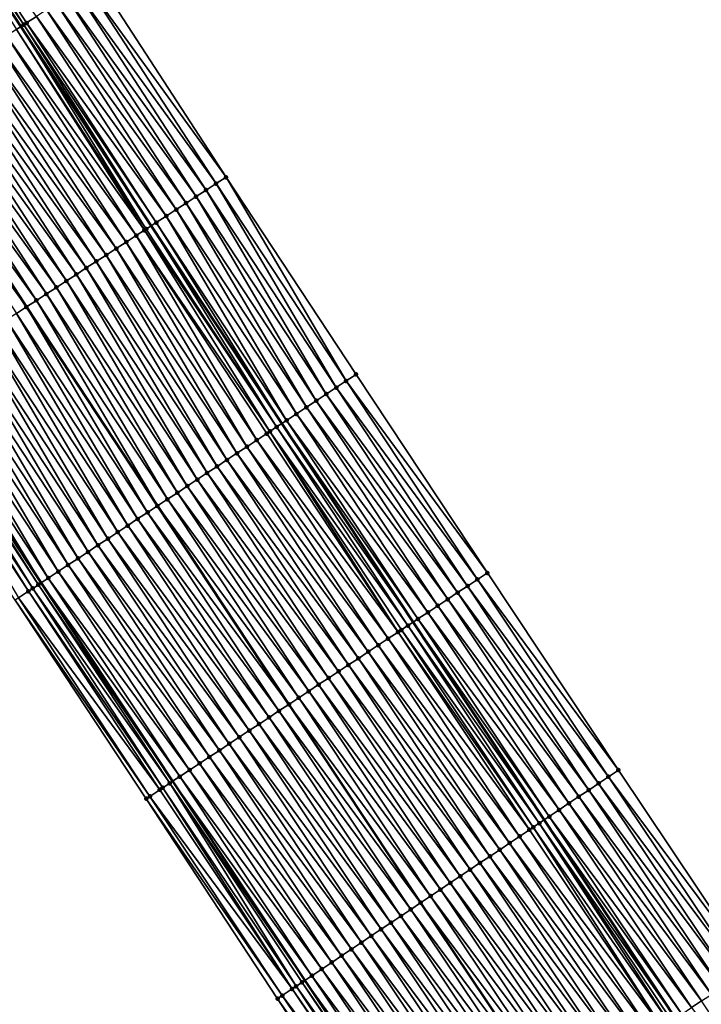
# Model space of a CAD drawing. Header units: feet. Extents: x 2010743 to 2022806, y 818705 to 837694.
# Tile 94 of 256: x 2014123 to 2014180, y 821879 to 821961. Entities that reach past the tile are written whole.
import ezdxf

# ---------------------------------------------------------------- set-up
doc = ezdxf.new("R2010")
doc.units = ezdxf.units.FT
doc.header["$MEASUREMENT"] = 0
for name, color, linetype, lineweight in [('EP_Travel Lane', 172, 'Continuous', 53), ('Road Shots', 141, 'Continuous', 100), ('STRIPING', 60, 'Continuous', 53)]:
    doc.layers.add(name, color=color, linetype=linetype, lineweight=lineweight)
doc.layers.add('I-77-MM17-21_NB-Surface-Border', color=7, linetype='Continuous')
doc.layers.add('I-77-MM17-21_NB-Surface-TIN', color=7, linetype='Continuous')

msp = doc.modelspace()

# ---------------------------------------------------------------- linework, layer by layer
at = {"layer": 'EP_Travel Lane'}
for points in [[(2014079.609, 822027.854, 273.466), (2014090.376, 822011.122, 273.259), (2014101.244, 821994.333, 273.064), (2014112.123, 821977.571, 272.86), (2014123.071, 821960.835, 272.622), (2014134.019, 821944.099, 272.382), (2014144.982, 821927.482, 272.168), (2014156.018, 821910.803, 271.979), (2014167.017, 821894.179, 271.789), (2014178.051, 821877.498, 271.577), (2014189.085, 821860.818, 271.381), (2014200.252, 821844.289, 271.176), (2014211.496, 821827.75, 270.973), (2014222.733, 821811.241, 270.786), (2014234.011, 821794.725, 270.594), (2014245.289, 821778.21, 270.372), (2014256.602, 821761.799, 270.192), (2014267.975, 821745.349, 269.984), (2014279.343, 821729.009, 269.793), (2014290.901, 821712.687, 269.598), (2014302.458, 821696.366, 269.405), (2014314.047, 821680.186, 269.213), (2014325.722, 821663.949, 269), (2014337.395, 821647.746, 268.801)], [(2014081.047, 821981.256, 273.746), (2014091.932, 821964.454, 273.537), (2014102.822, 821947.68, 273.316), (2014113.712, 821930.906, 273.106), (2014124.778, 821914.105, 272.919), (2014135.813, 821897.426, 272.742), (2014146.913, 821880.689, 272.528), (2014158.019, 821864.057, 272.32), (2014169.125, 821847.425, 272.103), (2014180.375, 821830.807, 271.899), (2014191.619, 821814.269, 271.697), (2014202.891, 821797.703, 271.493), (2014214.161, 821781.181, 271.303), (2014225.43, 821764.659, 271.116), (2014236.829, 821748.12, 270.895), (2014248.202, 821731.669, 270.691), (2014259.687, 821715.145, 270.504), (2014271.21, 821698.799, 270.312), (2014282.732, 821682.453, 270.127), (2014294.447, 821666.086, 269.929), (2014306.121, 821649.848, 269.728), (2014317.83, 821633.588, 269.507)]]:
    msp.add_polyline3d(points, dxfattribs=at)
at = {"layer": 'I-77-MM17-21_NB-Surface-Border', "color": 3, "linetype": 'Continuous', "lineweight": -3}
for points in [[(2014084.389, 822030.883, 273.306), (2014095.129, 822014.199, 273.102), (2014106.833, 821997.952, 272.854), (2014117.689, 821981.187, 272.661), (2014129.417, 821964.959, 272.283), (2014140.307, 821948.186, 271.994), (2014151.221, 821931.615, 271.78), (2014162.257, 821914.936, 271.563), (2014173.257, 821898.368, 271.366), (2014184.395, 821881.758, 271.184), (2014195.533, 821865.147, 270.973), (2014205.857, 821848.093, 270.823), (2014217.078, 821831.538, 270.666), (2014228.285, 821815.03, 270.523)], [(2014316.251, 821632.446, 269.517), (2014304.281, 821648.525, 269.742), (2014292.092, 821664.393, 269.964), (2014280.499, 821680.878, 270.176), (2014269.036, 821697.266, 270.356), (2014257.837, 821713.841, 270.517), (2014246.341, 821730.382, 270.703), (2014234.967, 821746.832, 270.915), (2014223.679, 821763.465, 271.148), (2014212.525, 821780.065, 271.329), (2014201.924, 821797.043, 271.516), (2014190.109, 821813.245, 271.727), (2014178.307, 821829.405, 271.931), (2014166.739, 821845.825, 272.13), (2014155.647, 821862.466, 272.366), (2014144.638, 821879.162, 272.581), (2014133.601, 821895.962, 272.791), (2014122.587, 821912.656, 272.951), (2014111.531, 821929.489, 273.143), (2014100.724, 821946.317, 273.36), (2014090.156, 821963.3, 273.584), (2014079.349, 821980.157, 273.795)]]:
    msp.add_polyline3d(points, dxfattribs=at)
at = {"layer": 'I-77-MM17-21_NB-Surface-TIN', "color": 128, "linetype": 'Continuous', "lineweight": -3}
for points in [[(2014123.313, 821960.992, 272.617), (2014112.658, 821977.918, 272.85), (2014112.123, 821977.571, 272.86)], [(2014123.313, 821960.992, 272.617), (2014112.123, 821977.571, 272.86), (2014123.071, 821960.835, 272.622)], [(2014122.709, 821960.6, 272.63), (2014123.071, 821960.835, 272.622), (2014112.123, 821977.571, 272.86)], [(2014123.313, 821960.992, 272.617), (2014123.548, 821961.145, 272.605), (2014112.658, 821977.918, 272.85)], [(2014123.548, 821961.145, 272.605), (2014124.386, 821961.69, 272.551), (2014112.658, 821977.918, 272.85)], [(2014140.307, 821948.186, 271.994), (2014129.417, 821964.959, 272.283), (2014128.579, 821964.414, 272.335)], [(2014139.468, 821947.641, 272.051), (2014128.579, 821964.414, 272.335), (2014127.74, 821963.87, 272.377)], [(2014139.468, 821947.641, 272.051), (2014140.307, 821948.186, 271.994), (2014128.579, 821964.414, 272.335)], [(2014137.791, 821946.551, 272.158), (2014126.902, 821963.325, 272.411), (2014126.063, 821962.78, 272.454)], [(2014138.63, 821947.096, 272.104), (2014127.74, 821963.87, 272.377), (2014126.902, 821963.325, 272.411)], [(2014137.791, 821946.551, 272.158), (2014138.63, 821947.096, 272.104), (2014126.902, 821963.325, 272.411)], [(2014138.63, 821947.096, 272.104), (2014139.468, 821947.641, 272.051), (2014127.74, 821963.87, 272.377)], [(2014136.953, 821946.006, 272.23), (2014126.063, 821962.78, 272.454), (2014125.225, 821962.235, 272.505)], [(2014136.953, 821946.006, 272.23), (2014137.791, 821946.551, 272.158), (2014126.063, 821962.78, 272.454)], [(2014135.276, 821944.916, 272.325), (2014124.386, 821961.69, 272.551), (2014123.548, 821961.145, 272.605)], [(2014136.115, 821945.461, 272.258), (2014125.225, 821962.235, 272.505), (2014124.386, 821961.69, 272.551)], [(2014135.276, 821944.916, 272.325), (2014136.115, 821945.461, 272.258), (2014124.386, 821961.69, 272.551)], [(2014136.115, 821945.461, 272.258), (2014136.953, 821946.006, 272.23), (2014125.225, 821962.235, 272.505)], [(2014133.599, 821943.826, 272.402), (2014123.071, 821960.835, 272.622), (2014122.709, 821960.6, 272.63)], [(2014123.313, 821960.992, 272.617), (2014123.071, 821960.835, 272.622), (2014134.019, 821944.099, 272.382)], [(2014133.599, 821943.826, 272.402), (2014134.019, 821944.099, 272.382), (2014123.071, 821960.835, 272.622)], [(2014134.438, 821944.371, 272.361), (2014123.548, 821961.145, 272.605), (2014123.313, 821960.992, 272.617)], [(2014134.438, 821944.371, 272.361), (2014123.313, 821960.992, 272.617), (2014134.019, 821944.099, 272.382)], [(2014134.438, 821944.371, 272.361), (2014135.276, 821944.916, 272.325), (2014123.548, 821961.145, 272.605)], [(2014132.761, 821943.282, 272.433), (2014121.871, 821960.055, 272.66), (2014121.032, 821959.511, 272.683)], [(2014133.454, 821943.732, 272.409), (2014122.709, 821960.6, 272.63), (2014121.871, 821960.055, 272.66)], [(2014132.761, 821943.282, 272.433), (2014133.454, 821943.732, 272.409), (2014121.871, 821960.055, 272.66)], [(2014133.454, 821943.732, 272.409), (2014133.599, 821943.826, 272.402), (2014122.709, 821960.6, 272.63)], [(2014131.922, 821942.737, 272.459), (2014121.032, 821959.511, 272.683), (2014120.193, 821958.966, 272.708)], [(2014131.922, 821942.737, 272.459), (2014132.761, 821943.282, 272.433), (2014121.032, 821959.511, 272.683)], [(2014130.245, 821941.647, 272.515), (2014119.355, 821958.421, 272.737), (2014118.516, 821957.876, 272.767)], [(2014131.083, 821942.192, 272.486), (2014120.193, 821958.966, 272.708), (2014119.355, 821958.421, 272.737)], [(2014130.245, 821941.647, 272.515), (2014131.083, 821942.192, 272.486), (2014119.355, 821958.421, 272.737)], [(2014131.083, 821942.192, 272.486), (2014131.922, 821942.737, 272.459), (2014120.193, 821958.966, 272.708)], [(2014129.406, 821941.102, 272.548), (2014118.516, 821957.876, 272.767), (2014117.678, 821957.331, 272.793)], [(2014129.406, 821941.102, 272.548), (2014130.245, 821941.647, 272.515), (2014118.516, 821957.876, 272.767)], [(2014127.729, 821940.013, 272.598), (2014116.839, 821956.787, 272.817), (2014116, 821956.242, 272.844)], [(2014128.568, 821940.558, 272.574), (2014117.678, 821957.331, 272.793), (2014116.839, 821956.787, 272.817)], [(2014127.729, 821940.013, 272.598), (2014128.568, 821940.558, 272.574), (2014116.839, 821956.787, 272.817)], [(2014128.568, 821940.558, 272.574), (2014129.406, 821941.102, 272.548), (2014117.678, 821957.331, 272.793)], [(2014126.891, 821939.468, 272.626), (2014116, 821956.242, 272.844), (2014115.162, 821955.697, 272.872)], [(2014126.891, 821939.468, 272.626), (2014127.729, 821940.013, 272.598), (2014116, 821956.242, 272.844)], [(2014125.213, 821938.379, 272.68), (2014114.323, 821955.152, 272.898), (2014113.485, 821954.608, 272.922)], [(2014126.052, 821938.923, 272.653), (2014115.162, 821955.697, 272.872), (2014114.323, 821955.152, 272.898)], [(2014125.213, 821938.379, 272.68), (2014126.052, 821938.923, 272.653), (2014114.323, 821955.152, 272.898)], [(2014126.052, 821938.923, 272.653), (2014126.891, 821939.468, 272.626), (2014115.162, 821955.697, 272.872)], [(2014124.375, 821937.834, 272.704), (2014113.485, 821954.608, 272.922), (2014112.646, 821954.063, 272.952)], [(2014124.375, 821937.834, 272.704), (2014125.213, 821938.379, 272.68), (2014113.485, 821954.608, 272.922)], [(2014111.808, 821953.518, 272.989), (2014123.536, 821937.289, 272.732), (2014112.646, 821954.063, 272.952)], [(2014122.698, 821936.744, 272.771), (2014123.536, 821937.289, 272.732), (2014111.808, 821953.518, 272.989)], [(2014124.375, 821937.834, 272.704), (2014112.646, 821954.063, 272.952), (2014123.536, 821937.289, 272.732)], [(2014149.554, 821930.51, 271.881), (2014139.468, 821947.641, 272.051), (2014138.63, 821947.096, 272.104)], [(2014150.388, 821931.062, 271.836), (2014140.307, 821948.186, 271.994), (2014139.468, 821947.641, 272.051)], [(2014149.554, 821930.51, 271.881), (2014150.388, 821931.062, 271.836), (2014139.468, 821947.641, 272.051)], [(2014150.388, 821931.062, 271.836), (2014151.221, 821931.615, 271.78), (2014140.307, 821948.186, 271.994)], [(2014148.72, 821929.958, 271.94), (2014138.63, 821947.096, 272.104), (2014137.791, 821946.551, 272.158)], [(2014148.72, 821929.958, 271.94), (2014149.554, 821930.51, 271.881), (2014138.63, 821947.096, 272.104)], [(2014147.053, 821928.853, 272.042), (2014136.953, 821946.006, 272.23), (2014136.115, 821945.461, 272.258)], [(2014147.886, 821929.406, 271.991), (2014137.791, 821946.551, 272.158), (2014136.953, 821946.006, 272.23)], [(2014147.053, 821928.853, 272.042), (2014147.886, 821929.406, 271.991), (2014136.953, 821946.006, 272.23)], [(2014147.886, 821929.406, 271.991), (2014148.72, 821929.958, 271.94), (2014137.791, 821946.551, 272.158)], [(2014146.219, 821928.301, 272.091), (2014136.115, 821945.461, 272.258), (2014135.276, 821944.916, 272.325)], [(2014146.219, 821928.301, 272.091), (2014147.053, 821928.853, 272.042), (2014136.115, 821945.461, 272.258)], [(2014134.438, 821944.371, 272.361), (2014134.019, 821944.099, 272.382), (2014144.982, 821927.482, 272.168)], [(2014145.385, 821927.749, 272.147), (2014135.276, 821944.916, 272.325), (2014134.438, 821944.371, 272.361)], [(2014145.385, 821927.749, 272.147), (2014134.438, 821944.371, 272.361), (2014144.982, 821927.482, 272.168)], [(2014145.385, 821927.749, 272.147), (2014146.219, 821928.301, 272.091), (2014135.276, 821944.916, 272.325)], [(2014143.99, 821926.825, 272.22), (2014133.454, 821943.732, 272.409), (2014132.761, 821943.282, 272.433)], [(2014144.552, 821927.197, 272.19), (2014133.599, 821943.826, 272.402), (2014133.454, 821943.732, 272.409)], [(2014143.99, 821926.825, 272.22), (2014144.552, 821927.197, 272.19), (2014133.454, 821943.732, 272.409)], [(2014144.552, 821927.197, 272.19), (2014134.019, 821944.099, 272.382), (2014133.599, 821943.826, 272.402)], [(2014144.552, 821927.197, 272.19), (2014144.982, 821927.482, 272.168), (2014134.019, 821944.099, 272.382)], [(2014142.05, 821925.541, 272.286), (2014131.922, 821942.737, 272.459), (2014131.083, 821942.192, 272.486)], [(2014142.884, 821926.093, 272.257), (2014132.761, 821943.282, 272.433), (2014131.922, 821942.737, 272.459)], [(2014142.05, 821925.541, 272.286), (2014142.884, 821926.093, 272.257), (2014131.922, 821942.737, 272.459)], [(2014142.884, 821926.093, 272.257), (2014143.718, 821926.645, 272.23), (2014132.761, 821943.282, 272.433)], [(2014143.718, 821926.645, 272.23), (2014143.99, 821926.825, 272.22), (2014132.761, 821943.282, 272.433)], [(2014141.216, 821924.989, 272.316), (2014131.083, 821942.192, 272.486), (2014130.245, 821941.647, 272.515)], [(2014141.216, 821924.989, 272.316), (2014142.05, 821925.541, 272.286), (2014131.083, 821942.192, 272.486)], [(2014139.549, 821923.885, 272.376), (2014129.406, 821941.102, 272.548), (2014128.568, 821940.558, 272.574)], [(2014140.383, 821924.437, 272.347), (2014130.245, 821941.647, 272.515), (2014129.406, 821941.102, 272.548)], [(2014139.549, 821923.885, 272.376), (2014140.383, 821924.437, 272.347), (2014129.406, 821941.102, 272.548)], [(2014140.383, 821924.437, 272.347), (2014141.216, 821924.989, 272.316), (2014130.245, 821941.647, 272.515)], [(2014138.715, 821923.333, 272.402), (2014128.568, 821940.558, 272.574), (2014127.729, 821940.013, 272.598)], [(2014138.715, 821923.333, 272.402), (2014139.549, 821923.885, 272.376), (2014128.568, 821940.558, 272.574)], [(2014137.047, 821922.229, 272.458), (2014126.891, 821939.468, 272.626), (2014126.052, 821938.923, 272.653)], [(2014137.881, 821922.781, 272.431), (2014127.729, 821940.013, 272.598), (2014126.891, 821939.468, 272.626)], [(2014137.047, 821922.229, 272.458), (2014137.881, 821922.781, 272.431), (2014126.891, 821939.468, 272.626)], [(2014137.881, 821922.781, 272.431), (2014138.715, 821923.333, 272.402), (2014127.729, 821940.013, 272.598)], [(2014136.213, 821921.677, 272.486), (2014126.052, 821938.923, 272.653), (2014125.213, 821938.379, 272.68)], [(2014136.213, 821921.677, 272.486), (2014137.047, 821922.229, 272.458), (2014126.052, 821938.923, 272.653)], [(2014124.375, 821937.834, 272.704), (2014123.536, 821937.289, 272.732), (2014134.546, 821920.573, 272.541)], [(2014135.38, 821921.125, 272.51), (2014125.213, 821938.379, 272.68), (2014124.375, 821937.834, 272.704)], [(2014135.38, 821921.125, 272.51), (2014124.375, 821937.834, 272.704), (2014134.546, 821920.573, 272.541)], [(2014135.38, 821921.125, 272.51), (2014136.213, 821921.677, 272.486), (2014125.213, 821938.379, 272.68)], [(2014133.712, 821920.02, 272.576), (2014123.536, 821937.289, 272.732), (2014122.698, 821936.744, 272.771)], [(2014133.712, 821920.02, 272.576), (2014134.546, 821920.573, 272.541), (2014123.536, 821937.289, 272.732)], [(2014132.044, 821918.916, 272.636), (2014121.859, 821936.199, 272.802), (2014121.021, 821935.655, 272.831)], [(2014132.878, 821919.468, 272.607), (2014122.698, 821936.744, 272.771), (2014121.859, 821936.199, 272.802)], [(2014132.044, 821918.916, 272.636), (2014132.878, 821919.468, 272.607), (2014121.859, 821936.199, 272.802)], [(2014132.878, 821919.468, 272.607), (2014133.712, 821920.02, 272.576), (2014122.698, 821936.744, 272.771)], [(2014130.377, 821917.812, 272.699), (2014120.182, 821935.11, 272.864), (2014119.343, 821934.565, 272.893)], [(2014131.21, 821918.364, 272.668), (2014121.021, 821935.655, 272.831), (2014120.182, 821935.11, 272.864)], [(2014130.377, 821917.812, 272.699), (2014131.21, 821918.364, 272.668), (2014120.182, 821935.11, 272.864)], [(2014131.21, 821918.364, 272.668), (2014132.044, 821918.916, 272.636), (2014121.021, 821935.655, 272.831)], [(2014129.543, 821917.26, 272.729), (2014119.343, 821934.565, 272.893), (2014118.505, 821934.02, 272.921)], [(2014129.543, 821917.26, 272.729), (2014130.377, 821917.812, 272.699), (2014119.343, 821934.565, 272.893)], [(2014127.875, 821916.156, 272.788), (2014117.666, 821933.475, 272.95), (2014116.828, 821932.931, 272.979)], [(2014128.709, 821916.708, 272.759), (2014118.505, 821934.02, 272.921), (2014117.666, 821933.475, 272.95)], [(2014127.875, 821916.156, 272.788), (2014128.709, 821916.708, 272.759), (2014117.666, 821933.475, 272.95)], [(2014128.709, 821916.708, 272.759), (2014129.543, 821917.26, 272.729), (2014118.505, 821934.02, 272.921)], [(2014127.041, 821915.604, 272.82), (2014116.828, 821932.931, 272.979), (2014115.989, 821932.386, 273.007)], [(2014127.041, 821915.604, 272.82), (2014127.875, 821916.156, 272.788), (2014116.828, 821932.931, 272.979)], [(2014125.374, 821914.5, 272.896), (2014115.151, 821931.841, 273.048), (2014114.312, 821931.296, 273.088)], [(2014126.208, 821915.052, 272.857), (2014115.989, 821932.386, 273.007), (2014115.151, 821931.841, 273.048)], [(2014125.374, 821914.5, 272.896), (2014126.208, 821915.052, 272.857), (2014115.151, 821931.841, 273.048)], [(2014126.208, 821915.052, 272.857), (2014127.041, 821915.604, 272.82), (2014115.989, 821932.386, 273.007)], [(2014114.312, 821931.296, 273.088), (2014113.712, 821930.906, 273.106), (2014124.778, 821914.105, 272.919)], [(2014125.374, 821914.5, 272.896), (2014114.312, 821931.296, 273.088), (2014124.778, 821914.105, 272.919)], [(2014161.423, 821914.384, 271.613), (2014150.388, 821931.062, 271.836), (2014149.554, 821930.51, 271.881)], [(2014162.257, 821914.936, 271.563), (2014151.221, 821931.615, 271.78), (2014150.388, 821931.062, 271.836)], [(2014161.423, 821914.384, 271.613), (2014162.257, 821914.936, 271.563), (2014150.388, 821931.062, 271.836)], [(2014123.706, 821913.396, 272.926), (2014112.974, 821930.427, 273.132), (2014112.635, 821930.207, 273.122)], [(2014122.872, 821912.844, 272.933), (2014123.706, 821913.396, 272.926), (2014112.635, 821930.207, 273.122)], [(2014124.074, 821913.639, 272.937), (2014113.474, 821930.751, 273.114), (2014112.974, 821930.427, 273.132)], [(2014123.706, 821913.396, 272.926), (2014124.074, 821913.639, 272.937), (2014112.974, 821930.427, 273.132)], [(2014124.54, 821913.948, 272.928), (2014113.712, 821930.906, 273.106), (2014113.474, 821930.751, 273.114)], [(2014124.074, 821913.639, 272.937), (2014124.54, 821913.948, 272.928), (2014113.474, 821930.751, 273.114)], [(2014124.54, 821913.948, 272.928), (2014124.778, 821914.105, 272.919), (2014113.712, 821930.906, 273.106)], [(2014160.589, 821913.832, 271.665), (2014149.554, 821930.51, 271.881), (2014148.72, 821929.958, 271.94)], [(2014160.589, 821913.832, 271.665), (2014161.423, 821914.384, 271.613), (2014149.554, 821930.51, 271.881)], [(2014158.922, 821912.727, 271.792), (2014147.886, 821929.406, 271.991), (2014147.053, 821928.853, 272.042)], [(2014159.756, 821913.279, 271.731), (2014148.72, 821929.958, 271.94), (2014147.886, 821929.406, 271.991)], [(2014158.922, 821912.727, 271.792), (2014159.756, 821913.279, 271.731), (2014147.886, 821929.406, 271.991)], [(2014159.756, 821913.279, 271.731), (2014160.589, 821913.832, 271.665), (2014148.72, 821929.958, 271.94)], [(2014158.088, 821912.175, 271.853), (2014147.053, 821928.853, 272.042), (2014146.219, 821928.301, 272.091)], [(2014158.088, 821912.175, 271.853), (2014158.922, 821912.727, 271.792), (2014147.053, 821928.853, 272.042)], [(2014156.421, 821911.07, 271.957), (2014145.385, 821927.749, 272.147), (2014144.982, 821927.482, 272.168)], [(2014157.254, 821911.622, 271.898), (2014146.219, 821928.301, 272.091), (2014145.385, 821927.749, 272.147)], [(2014156.421, 821911.07, 271.957), (2014157.254, 821911.622, 271.898), (2014145.385, 821927.749, 272.147)], [(2014157.254, 821911.622, 271.898), (2014158.088, 821912.175, 271.853), (2014146.219, 821928.301, 272.091)], [(2014155.587, 821910.518, 272.002), (2014144.552, 821927.197, 272.19), (2014143.99, 821926.825, 272.22)], [(2014144.552, 821927.197, 272.19), (2014156.018, 821910.803, 271.979), (2014144.982, 821927.482, 272.168)], [(2014155.587, 821910.518, 272.002), (2014156.018, 821910.803, 271.979), (2014144.552, 821927.197, 272.19)], [(2014156.421, 821911.07, 271.957), (2014144.982, 821927.482, 272.168), (2014156.018, 821910.803, 271.979)], [(2014153.919, 821909.414, 272.061), (2014142.884, 821926.093, 272.257), (2014142.05, 821925.541, 272.286)], [(2014154.753, 821909.966, 272.035), (2014143.718, 821926.645, 272.23), (2014142.884, 821926.093, 272.257)], [(2014153.919, 821909.414, 272.061), (2014154.753, 821909.966, 272.035), (2014142.884, 821926.093, 272.257)], [(2014154.753, 821909.966, 272.035), (2014143.99, 821926.825, 272.22), (2014143.718, 821926.645, 272.23)], [(2014154.753, 821909.966, 272.035), (2014155.036, 821910.153, 272.031), (2014143.99, 821926.825, 272.22)], [(2014155.036, 821910.153, 272.031), (2014155.587, 821910.518, 272.002), (2014143.99, 821926.825, 272.22)], [(2014153.086, 821908.862, 272.091), (2014142.05, 821925.541, 272.286), (2014141.216, 821924.989, 272.316)], [(2014153.086, 821908.862, 272.091), (2014153.919, 821909.414, 272.061), (2014142.05, 821925.541, 272.286)], [(2014151.418, 821907.758, 272.155), (2014140.383, 821924.437, 272.347), (2014139.549, 821923.885, 272.376)], [(2014152.252, 821908.31, 272.121), (2014141.216, 821924.989, 272.316), (2014140.383, 821924.437, 272.347)], [(2014151.418, 821907.758, 272.155), (2014152.252, 821908.31, 272.121), (2014140.383, 821924.437, 272.347)], [(2014152.252, 821908.31, 272.121), (2014153.086, 821908.862, 272.091), (2014141.216, 821924.989, 272.316)], [(2014150.584, 821907.206, 272.182), (2014139.549, 821923.885, 272.376), (2014138.715, 821923.333, 272.402)], [(2014150.584, 821907.206, 272.182), (2014151.418, 821907.758, 272.155), (2014139.549, 821923.885, 272.376)], [(2014148.916, 821906.102, 272.238), (2014137.881, 821922.781, 272.431), (2014137.047, 821922.229, 272.458)], [(2014149.75, 821906.654, 272.208), (2014138.715, 821923.333, 272.402), (2014137.881, 821922.781, 272.431)], [(2014148.916, 821906.102, 272.238), (2014149.75, 821906.654, 272.208), (2014137.881, 821922.781, 272.431)], [(2014149.75, 821906.654, 272.208), (2014150.584, 821907.206, 272.182), (2014138.715, 821923.333, 272.402)], [(2014148.083, 821905.55, 272.263), (2014137.047, 821922.229, 272.458), (2014136.213, 821921.677, 272.486)], [(2014148.083, 821905.55, 272.263), (2014148.916, 821906.102, 272.238), (2014137.047, 821922.229, 272.458)], [(2014146.415, 821904.446, 272.315), (2014135.38, 821921.125, 272.51), (2014134.546, 821920.573, 272.541)], [(2014147.249, 821904.998, 272.292), (2014136.213, 821921.677, 272.486), (2014135.38, 821921.125, 272.51)], [(2014146.415, 821904.446, 272.315), (2014147.249, 821904.998, 272.292), (2014135.38, 821921.125, 272.51)], [(2014147.249, 821904.998, 272.292), (2014148.083, 821905.55, 272.263), (2014136.213, 821921.677, 272.486)], [(2014133.712, 821920.02, 272.576), (2014145.581, 821903.894, 272.344), (2014134.546, 821920.573, 272.541)], [(2014146.415, 821904.446, 272.315), (2014134.546, 821920.573, 272.541), (2014145.581, 821903.894, 272.344)], [(2014143.914, 821902.79, 272.418), (2014132.878, 821919.468, 272.607), (2014132.044, 821918.916, 272.636)], [(2014144.747, 821903.342, 272.386), (2014133.712, 821920.02, 272.576), (2014132.878, 821919.468, 272.607)], [(2014143.914, 821902.79, 272.418), (2014144.747, 821903.342, 272.386), (2014132.878, 821919.468, 272.607)], [(2014144.747, 821903.342, 272.386), (2014145.581, 821903.894, 272.344), (2014133.712, 821920.02, 272.576)], [(2014143.08, 821902.237, 272.449), (2014132.044, 821918.916, 272.636), (2014131.21, 821918.364, 272.668)], [(2014143.08, 821902.237, 272.449), (2014143.914, 821902.79, 272.418), (2014132.044, 821918.916, 272.636)], [(2014141.412, 821901.133, 272.516), (2014130.377, 821917.812, 272.699), (2014129.543, 821917.26, 272.729)], [(2014142.246, 821901.685, 272.484), (2014131.21, 821918.364, 272.668), (2014130.377, 821917.812, 272.699)], [(2014141.412, 821901.133, 272.516), (2014142.246, 821901.685, 272.484), (2014130.377, 821917.812, 272.699)], [(2014142.246, 821901.685, 272.484), (2014143.08, 821902.237, 272.449), (2014131.21, 821918.364, 272.668)], [(2014140.578, 821900.581, 272.549), (2014129.543, 821917.26, 272.729), (2014128.709, 821916.708, 272.759)], [(2014140.578, 821900.581, 272.549), (2014141.412, 821901.133, 272.516), (2014129.543, 821917.26, 272.729)], [(2014138.911, 821899.477, 272.613), (2014127.875, 821916.156, 272.788), (2014127.041, 821915.604, 272.82)], [(2014139.745, 821900.029, 272.579), (2014128.709, 821916.708, 272.759), (2014127.875, 821916.156, 272.788)], [(2014138.911, 821899.477, 272.613), (2014139.745, 821900.029, 272.579), (2014127.875, 821916.156, 272.788)], [(2014139.745, 821900.029, 272.579), (2014140.578, 821900.581, 272.549), (2014128.709, 821916.708, 272.759)], [(2014138.077, 821898.925, 272.642), (2014127.041, 821915.604, 272.82), (2014126.208, 821915.052, 272.857)], [(2014138.077, 821898.925, 272.642), (2014138.911, 821899.477, 272.613), (2014127.041, 821915.604, 272.82)], [(2014136.409, 821897.821, 272.719), (2014125.374, 821914.5, 272.896), (2014124.778, 821914.105, 272.919)], [(2014137.243, 821898.373, 272.681), (2014126.208, 821915.052, 272.857), (2014125.374, 821914.5, 272.896)], [(2014136.409, 821897.821, 272.719), (2014137.243, 821898.373, 272.681), (2014125.374, 821914.5, 272.896)], [(2014137.243, 821898.373, 272.681), (2014138.077, 821898.925, 272.642), (2014126.208, 821915.052, 272.857)], [(2014173.257, 821898.368, 271.366), (2014162.257, 821914.936, 271.563), (2014161.423, 821914.384, 271.613)], [(2014134.99, 821896.881, 272.764), (2014124.074, 821913.639, 272.937), (2014123.706, 821913.396, 272.926)], [(2014135.576, 821897.269, 272.751), (2014124.54, 821913.948, 272.928), (2014124.074, 821913.639, 272.937)], [(2014134.99, 821896.881, 272.764), (2014135.576, 821897.269, 272.751), (2014124.074, 821913.639, 272.937)], [(2014124.54, 821913.948, 272.928), (2014135.813, 821897.426, 272.742), (2014124.778, 821914.105, 272.919)], [(2014135.576, 821897.269, 272.751), (2014135.813, 821897.426, 272.742), (2014124.54, 821913.948, 272.928)], [(2014136.409, 821897.821, 272.719), (2014124.778, 821914.105, 272.919), (2014135.813, 821897.426, 272.742)], [(2014171.597, 821897.253, 271.476), (2014160.589, 821913.832, 271.665), (2014159.756, 821913.279, 271.731)], [(2014172.427, 821897.811, 271.423), (2014161.423, 821914.384, 271.613), (2014160.589, 821913.832, 271.665)], [(2014171.597, 821897.253, 271.476), (2014172.427, 821897.811, 271.423), (2014160.589, 821913.832, 271.665)], [(2014172.427, 821897.811, 271.423), (2014173.257, 821898.368, 271.366), (2014161.423, 821914.384, 271.613)], [(2014133.908, 821896.165, 272.773), (2014122.872, 821912.844, 272.933), (2014122.587, 821912.656, 272.951)], [(2014134.742, 821896.717, 272.758), (2014123.706, 821913.396, 272.926), (2014122.872, 821912.844, 272.933)], [(2014133.908, 821896.165, 272.773), (2014134.742, 821896.717, 272.758), (2014122.872, 821912.844, 272.933)], [(2014134.742, 821896.717, 272.758), (2014134.99, 821896.881, 272.764), (2014123.706, 821913.396, 272.926)], [(2014170.767, 821896.696, 271.53), (2014159.756, 821913.279, 271.731), (2014158.922, 821912.727, 271.792)], [(2014170.767, 821896.696, 271.53), (2014171.597, 821897.253, 271.476), (2014159.756, 821913.279, 271.731)], [(2014133.601, 821895.962, 272.791), (2014133.908, 821896.165, 272.773), (2014122.587, 821912.656, 272.951)], [(2014169.106, 821895.581, 271.653), (2014158.088, 821912.175, 271.853), (2014157.254, 821911.622, 271.898)], [(2014169.936, 821896.138, 271.589), (2014158.922, 821912.727, 271.792), (2014158.088, 821912.175, 271.853)], [(2014169.106, 821895.581, 271.653), (2014169.936, 821896.138, 271.589), (2014158.088, 821912.175, 271.853)], [(2014169.936, 821896.138, 271.589), (2014170.767, 821896.696, 271.53), (2014158.922, 821912.727, 271.792)], [(2014168.276, 821895.024, 271.714), (2014157.254, 821911.622, 271.898), (2014156.421, 821911.07, 271.957)], [(2014168.276, 821895.024, 271.714), (2014169.106, 821895.581, 271.653), (2014157.254, 821911.622, 271.898)], [(2014166.615, 821893.909, 271.811), (2014155.587, 821910.518, 272.002), (2014155.036, 821910.153, 272.031)], [(2014155.587, 821910.518, 272.002), (2014167.017, 821894.179, 271.789), (2014156.018, 821910.803, 271.979)], [(2014166.615, 821893.909, 271.811), (2014167.017, 821894.179, 271.789), (2014155.587, 821910.518, 272.002)], [(2014167.446, 821894.466, 271.766), (2014156.421, 821911.07, 271.957), (2014156.018, 821910.803, 271.979)], [(2014167.446, 821894.466, 271.766), (2014156.018, 821910.803, 271.979), (2014167.017, 821894.179, 271.789)], [(2014167.446, 821894.466, 271.766), (2014168.276, 821895.024, 271.714), (2014156.421, 821911.07, 271.957)], [(2014165.785, 821893.352, 271.843), (2014154.753, 821909.966, 272.035), (2014153.919, 821909.414, 272.061)], [(2014166.105, 821893.566, 271.834), (2014155.036, 821910.153, 272.031), (2014154.753, 821909.966, 272.035)], [(2014165.785, 821893.352, 271.843), (2014166.105, 821893.566, 271.834), (2014154.753, 821909.966, 272.035)], [(2014166.105, 821893.566, 271.834), (2014166.615, 821893.909, 271.811), (2014155.036, 821910.153, 272.031)], [(2014164.124, 821892.237, 271.894), (2014153.086, 821908.862, 272.091), (2014152.252, 821908.31, 272.121)], [(2014164.955, 821892.795, 271.864), (2014153.919, 821909.414, 272.061), (2014153.086, 821908.862, 272.091)], [(2014164.124, 821892.237, 271.894), (2014164.955, 821892.795, 271.864), (2014153.086, 821908.862, 272.091)], [(2014164.955, 821892.795, 271.864), (2014165.785, 821893.352, 271.843), (2014153.919, 821909.414, 272.061)], [(2014163.294, 821891.68, 271.923), (2014152.252, 821908.31, 272.121), (2014151.418, 821907.758, 272.155)], [(2014163.294, 821891.68, 271.923), (2014164.124, 821892.237, 271.894), (2014152.252, 821908.31, 272.121)], [(2014161.633, 821890.566, 271.981), (2014150.584, 821907.206, 272.182), (2014149.75, 821906.654, 272.208)], [(2014162.463, 821891.123, 271.955), (2014151.418, 821907.758, 272.155), (2014150.584, 821907.206, 272.182)], [(2014161.633, 821890.566, 271.981), (2014162.463, 821891.123, 271.955), (2014150.584, 821907.206, 272.182)], [(2014162.463, 821891.123, 271.955), (2014163.294, 821891.68, 271.923), (2014151.418, 821907.758, 272.155)], [(2014160.803, 821890.009, 272.01), (2014149.75, 821906.654, 272.208), (2014148.916, 821906.102, 272.238)], [(2014160.803, 821890.009, 272.01), (2014161.633, 821890.566, 271.981), (2014149.75, 821906.654, 272.208)], [(2014159.142, 821888.894, 272.066), (2014148.083, 821905.55, 272.263), (2014147.249, 821904.998, 272.292)], [(2014159.972, 821889.451, 272.039), (2014148.916, 821906.102, 272.238), (2014148.083, 821905.55, 272.263)], [(2014159.142, 821888.894, 272.066), (2014159.972, 821889.451, 272.039), (2014148.083, 821905.55, 272.263)], [(2014159.972, 821889.451, 272.039), (2014160.803, 821890.009, 272.01), (2014148.916, 821906.102, 272.238)], [(2014158.311, 821888.337, 272.096), (2014147.249, 821904.998, 272.292), (2014146.415, 821904.446, 272.315)], [(2014158.311, 821888.337, 272.096), (2014159.142, 821888.894, 272.066), (2014147.249, 821904.998, 272.292)], [(2014144.747, 821903.342, 272.386), (2014156.651, 821887.223, 272.147), (2014145.581, 821903.894, 272.344)], [(2014157.481, 821887.78, 272.119), (2014146.415, 821904.446, 272.315), (2014145.581, 821903.894, 272.344)], [(2014157.481, 821887.78, 272.119), (2014145.581, 821903.894, 272.344), (2014156.651, 821887.223, 272.147)], [(2014157.481, 821887.78, 272.119), (2014158.311, 821888.337, 272.096), (2014146.415, 821904.446, 272.315)], [(2014155.82, 821886.666, 272.186), (2014144.747, 821903.342, 272.386), (2014143.914, 821902.79, 272.418)], [(2014155.82, 821886.666, 272.186), (2014156.651, 821887.223, 272.147), (2014144.747, 821903.342, 272.386)], [(2014154.159, 821885.551, 272.248), (2014143.08, 821902.237, 272.449), (2014142.246, 821901.685, 272.484)], [(2014154.99, 821886.108, 272.219), (2014143.914, 821902.79, 272.418), (2014143.08, 821902.237, 272.449)], [(2014154.159, 821885.551, 272.248), (2014154.99, 821886.108, 272.219), (2014143.08, 821902.237, 272.449)], [(2014154.99, 821886.108, 272.219), (2014155.82, 821886.666, 272.186), (2014143.914, 821902.79, 272.418)], [(2014153.329, 821884.994, 272.282), (2014142.246, 821901.685, 272.484), (2014141.412, 821901.133, 272.516)], [(2014153.329, 821884.994, 272.282), (2014154.159, 821885.551, 272.248), (2014142.246, 821901.685, 272.484)], [(2014151.668, 821883.88, 272.344), (2014140.578, 821900.581, 272.549), (2014139.745, 821900.029, 272.579)], [(2014152.499, 821884.437, 272.313), (2014141.412, 821901.133, 272.516), (2014140.578, 821900.581, 272.549)], [(2014151.668, 821883.88, 272.344), (2014152.499, 821884.437, 272.313), (2014140.578, 821900.581, 272.549)], [(2014152.499, 821884.437, 272.313), (2014153.329, 821884.994, 272.282), (2014141.412, 821901.133, 272.516)], [(2014150.838, 821883.322, 272.375), (2014139.745, 821900.029, 272.579), (2014138.911, 821899.477, 272.613)], [(2014150.838, 821883.322, 272.375), (2014151.668, 821883.88, 272.344), (2014139.745, 821900.029, 272.579)], [(2014149.177, 821882.208, 272.437), (2014138.077, 821898.925, 272.642), (2014137.243, 821898.373, 272.681)], [(2014150.008, 821882.765, 272.406), (2014138.911, 821899.477, 272.613), (2014138.077, 821898.925, 272.642)], [(2014149.177, 821882.208, 272.437), (2014150.008, 821882.765, 272.406), (2014138.077, 821898.925, 272.642)], [(2014150.008, 821882.765, 272.406), (2014150.838, 821883.322, 272.375), (2014138.911, 821899.477, 272.613)], [(2014148.347, 821881.651, 272.474), (2014137.243, 821898.373, 272.681), (2014136.409, 821897.821, 272.719)], [(2014148.347, 821881.651, 272.474), (2014149.177, 821882.208, 272.437), (2014137.243, 821898.373, 272.681)], [(2014184.395, 821881.758, 271.184), (2014173.257, 821898.368, 271.366), (2014172.427, 821897.811, 271.423)], [(2014146.193, 821880.206, 272.552), (2014135.576, 821897.269, 272.751), (2014134.99, 821896.881, 272.764)], [(2014135.576, 821897.269, 272.751), (2014146.913, 821880.689, 272.528), (2014135.813, 821897.426, 272.742)], [(2014146.686, 821880.536, 272.533), (2014146.913, 821880.689, 272.528), (2014135.576, 821897.269, 272.751)], [(2014146.193, 821880.206, 272.552), (2014146.686, 821880.536, 272.533), (2014135.576, 821897.269, 272.751)], [(2014147.517, 821881.093, 272.513), (2014136.409, 821897.821, 272.719), (2014135.813, 821897.426, 272.742)], [(2014147.517, 821881.093, 272.513), (2014135.813, 821897.426, 272.742), (2014146.913, 821880.689, 272.528)], [(2014147.517, 821881.093, 272.513), (2014148.347, 821881.651, 272.474), (2014136.409, 821897.821, 272.719)], [(2014182.735, 821880.643, 271.292), (2014171.597, 821897.253, 271.476), (2014170.767, 821896.696, 271.53)], [(2014183.565, 821881.2, 271.238), (2014172.427, 821897.811, 271.423), (2014171.597, 821897.253, 271.476)], [(2014182.735, 821880.643, 271.292), (2014183.565, 821881.2, 271.238), (2014171.597, 821897.253, 271.476)], [(2014183.565, 821881.2, 271.238), (2014184.395, 821881.758, 271.184), (2014172.427, 821897.811, 271.423)], [(2014145.856, 821879.979, 272.548), (2014134.742, 821896.717, 272.758), (2014133.908, 821896.165, 272.773)], [(2014145.856, 821879.979, 272.548), (2014134.99, 821896.881, 272.764), (2014134.742, 821896.717, 272.758)], [(2014145.856, 821879.979, 272.548), (2014146.193, 821880.206, 272.552), (2014134.99, 821896.881, 272.764)], [(2014181.905, 821880.085, 271.344), (2014170.767, 821896.696, 271.53), (2014169.936, 821896.138, 271.589)], [(2014181.905, 821880.085, 271.344), (2014182.735, 821880.643, 271.292), (2014170.767, 821896.696, 271.53)], [(2014145.025, 821879.422, 272.56), (2014133.908, 821896.165, 272.773), (2014133.601, 821895.962, 272.791)], [(2014144.638, 821879.162, 272.581), (2014145.025, 821879.422, 272.56), (2014133.601, 821895.962, 272.791)], [(2014145.025, 821879.422, 272.56), (2014145.856, 821879.979, 272.548), (2014133.908, 821896.165, 272.773)], [(2014180.244, 821878.971, 271.441), (2014169.106, 821895.581, 271.653), (2014168.276, 821895.024, 271.714)], [(2014181.074, 821879.528, 271.39), (2014169.936, 821896.138, 271.589), (2014169.106, 821895.581, 271.653)], [(2014180.244, 821878.971, 271.441), (2014181.074, 821879.528, 271.39), (2014169.106, 821895.581, 271.653)], [(2014181.074, 821879.528, 271.39), (2014181.905, 821880.085, 271.344), (2014169.936, 821896.138, 271.589)], [(2014179.414, 821878.413, 271.488), (2014168.276, 821895.024, 271.714), (2014167.446, 821894.466, 271.766)], [(2014179.414, 821878.413, 271.488), (2014180.244, 821878.971, 271.441), (2014168.276, 821895.024, 271.714)], [(2014177.529, 821877.148, 271.603), (2014166.615, 821893.909, 271.811), (2014166.105, 821893.566, 271.834)], [(2014166.615, 821893.909, 271.811), (2014178.051, 821877.498, 271.577), (2014167.017, 821894.179, 271.789)], [(2014177.753, 821877.299, 271.592), (2014178.051, 821877.498, 271.577), (2014166.615, 821893.909, 271.811)], [(2014177.529, 821877.148, 271.603), (2014177.753, 821877.299, 271.592), (2014166.615, 821893.909, 271.811)], [(2014178.584, 821877.856, 271.549), (2014167.446, 821894.466, 271.766), (2014167.017, 821894.179, 271.789)], [(2014178.584, 821877.856, 271.549), (2014167.017, 821894.179, 271.789), (2014178.051, 821877.498, 271.577)], [(2014178.584, 821877.856, 271.549), (2014179.414, 821878.413, 271.488), (2014167.446, 821894.466, 271.766)], [(2014176.923, 821876.741, 271.627), (2014165.785, 821893.352, 271.843), (2014164.955, 821892.795, 271.864)], [(2014176.923, 821876.741, 271.627), (2014166.105, 821893.566, 271.834), (2014165.785, 821893.352, 271.843)], [(2014176.923, 821876.741, 271.627), (2014177.529, 821877.148, 271.603), (2014166.105, 821893.566, 271.834)], [(2014175.262, 821875.627, 271.683), (2014164.124, 821892.237, 271.894), (2014163.294, 821891.68, 271.923)], [(2014176.093, 821876.184, 271.655), (2014164.955, 821892.795, 271.864), (2014164.124, 821892.237, 271.894)], [(2014175.262, 821875.627, 271.683), (2014176.093, 821876.184, 271.655), (2014164.124, 821892.237, 271.894)], [(2014176.093, 821876.184, 271.655), (2014176.923, 821876.741, 271.627), (2014164.955, 821892.795, 271.864)], [(2014174.432, 821875.07, 271.71), (2014163.294, 821891.68, 271.923), (2014162.463, 821891.123, 271.955)], [(2014174.432, 821875.07, 271.71), (2014175.262, 821875.627, 271.683), (2014163.294, 821891.68, 271.923)], [(2014172.771, 821873.956, 271.769), (2014161.633, 821890.566, 271.981), (2014160.803, 821890.009, 272.01)], [(2014173.601, 821874.513, 271.741), (2014162.463, 821891.123, 271.955), (2014161.633, 821890.566, 271.981)], [(2014172.771, 821873.956, 271.769), (2014173.601, 821874.513, 271.741), (2014161.633, 821890.566, 271.981)], [(2014173.601, 821874.513, 271.741), (2014174.432, 821875.07, 271.71), (2014162.463, 821891.123, 271.955)], [(2014171.941, 821873.398, 271.796), (2014160.803, 821890.009, 272.01), (2014159.972, 821889.451, 272.039)], [(2014171.941, 821873.398, 271.796), (2014172.771, 821873.956, 271.769), (2014160.803, 821890.009, 272.01)], [(2014170.28, 821872.284, 271.846), (2014159.142, 821888.894, 272.066), (2014158.311, 821888.337, 272.096)], [(2014171.11, 821872.841, 271.823), (2014159.972, 821889.451, 272.039), (2014159.142, 821888.894, 272.066)], [(2014170.28, 821872.284, 271.846), (2014171.11, 821872.841, 271.823), (2014159.142, 821888.894, 272.066)], [(2014171.11, 821872.841, 271.823), (2014171.941, 821873.398, 271.796), (2014159.972, 821889.451, 272.039)], [(2014169.449, 821871.727, 271.877), (2014158.311, 821888.337, 272.096), (2014157.481, 821887.78, 272.119)], [(2014169.449, 821871.727, 271.877), (2014170.28, 821872.284, 271.846), (2014158.311, 821888.337, 272.096)], [(2014155.82, 821886.666, 272.186), (2014167.789, 821870.613, 271.94), (2014156.651, 821887.223, 272.147)], [(2014168.619, 821871.17, 271.899), (2014157.481, 821887.78, 272.119), (2014156.651, 821887.223, 272.147)], [(2014168.619, 821871.17, 271.899), (2014156.651, 821887.223, 272.147), (2014167.789, 821870.613, 271.94)], [(2014168.619, 821871.17, 271.899), (2014169.449, 821871.727, 271.877), (2014157.481, 821887.78, 272.119)], [(2014166.958, 821870.055, 271.985), (2014155.82, 821886.666, 272.186), (2014154.99, 821886.108, 272.219)], [(2014166.958, 821870.055, 271.985), (2014167.789, 821870.613, 271.94), (2014155.82, 821886.666, 272.186)], [(2014165.298, 821868.941, 272.049), (2014154.159, 821885.551, 272.248), (2014153.329, 821884.994, 272.282)], [(2014166.128, 821869.498, 272.017), (2014154.99, 821886.108, 272.219), (2014154.159, 821885.551, 272.248)], [(2014165.298, 821868.941, 272.049), (2014166.128, 821869.498, 272.017), (2014154.159, 821885.551, 272.248)], [(2014166.128, 821869.498, 272.017), (2014166.958, 821870.055, 271.985), (2014154.99, 821886.108, 272.219)], [(2014164.467, 821868.384, 272.08), (2014153.329, 821884.994, 272.282), (2014152.499, 821884.437, 272.313)], [(2014164.467, 821868.384, 272.08), (2014165.298, 821868.941, 272.049), (2014153.329, 821884.994, 272.282)], [(2014162.806, 821867.269, 272.14), (2014151.668, 821883.88, 272.344), (2014150.838, 821883.322, 272.375)], [(2014163.637, 821867.826, 272.11), (2014152.499, 821884.437, 272.313), (2014151.668, 821883.88, 272.344)], [(2014162.806, 821867.269, 272.14), (2014163.637, 821867.826, 272.11), (2014151.668, 821883.88, 272.344)], [(2014163.637, 821867.826, 272.11), (2014164.467, 821868.384, 272.08), (2014152.499, 821884.437, 272.313)], [(2014161.976, 821866.712, 272.169), (2014150.838, 821883.322, 272.375), (2014150.008, 821882.765, 272.406)], [(2014161.976, 821866.712, 272.169), (2014162.806, 821867.269, 272.14), (2014150.838, 821883.322, 272.375)], [(2014160.315, 821865.598, 272.227), (2014149.177, 821882.208, 272.437), (2014148.347, 821881.651, 272.474)], [(2014161.146, 821866.155, 272.198), (2014150.008, 821882.765, 272.406), (2014149.177, 821882.208, 272.437)], [(2014160.315, 821865.598, 272.227), (2014161.146, 821866.155, 272.198), (2014149.177, 821882.208, 272.437)], [(2014161.146, 821866.155, 272.198), (2014161.976, 821866.712, 272.169), (2014150.008, 821882.765, 272.406)], [(2014159.485, 821865.04, 272.263), (2014148.347, 821881.651, 272.474), (2014147.517, 821881.093, 272.513)], [(2014159.485, 821865.04, 272.263), (2014160.315, 821865.598, 272.227), (2014148.347, 821881.651, 272.474)], [(2014157.824, 821863.926, 272.326), (2014146.686, 821880.536, 272.533), (2014146.193, 821880.206, 272.552)], [(2014146.686, 821880.536, 272.533), (2014158.019, 821864.057, 272.32), (2014146.913, 821880.689, 272.528)], [(2014157.824, 821863.926, 272.326), (2014158.019, 821864.057, 272.32), (2014146.686, 821880.536, 272.533)], [(2014158.655, 821864.483, 272.3), (2014147.517, 821881.093, 272.513), (2014146.913, 821880.689, 272.528)], [(2014158.655, 821864.483, 272.3), (2014146.913, 821880.689, 272.528), (2014158.019, 821864.057, 272.32)], [(2014158.655, 821864.483, 272.3), (2014159.485, 821865.04, 272.263), (2014147.517, 821881.093, 272.513)], [(2014156.994, 821863.369, 272.346), (2014145.856, 821879.979, 272.548), (2014145.025, 821879.422, 272.56)], [(2014157.231, 821863.528, 272.349), (2014146.193, 821880.206, 272.552), (2014145.856, 821879.979, 272.548)], [(2014156.994, 821863.369, 272.346), (2014157.231, 821863.528, 272.349), (2014145.856, 821879.979, 272.548)], [(2014157.231, 821863.528, 272.349), (2014157.824, 821863.926, 272.326), (2014146.193, 821880.206, 272.552)], [(2014156.163, 821862.812, 272.345), (2014145.025, 821879.422, 272.56), (2014144.638, 821879.162, 272.581)], [(2014155.647, 821862.466, 272.366), (2014156.163, 821862.812, 272.345), (2014144.638, 821879.162, 272.581)], [(2014156.163, 821862.812, 272.345), (2014156.994, 821863.369, 272.346), (2014145.025, 821879.422, 272.56)], [(2014191.382, 821862.36, 271.24), (2014180.244, 821878.971, 271.441), (2014179.414, 821878.413, 271.488)]]:
    msp.add_3dface(points, dxfattribs=at)
at = {"layer": 'Road Shots', "lineweight": 100}
for p in [(2014123.313, 821960.992, 272.617), (2014123.548, 821961.145, 272.605), (2014139.468, 821947.641, 272.051), (2014140.307, 821948.186, 271.994), (2014138.63, 821947.096, 272.104), (2014136.953, 821946.006, 272.23), (2014137.791, 821946.551, 272.158), (2014136.115, 821945.461, 272.258), (2014134.438, 821944.371, 272.361), (2014135.276, 821944.916, 272.325), (2014133.454, 821943.732, 272.409), (2014133.599, 821943.826, 272.402), (2014131.922, 821942.737, 272.459), (2014132.761, 821943.282, 272.433), (2014131.083, 821942.192, 272.486), (2014129.406, 821941.102, 272.548), (2014130.245, 821941.647, 272.515), (2014128.568, 821940.558, 272.574), (2014126.891, 821939.468, 272.626), (2014127.729, 821940.013, 272.598), (2014126.052, 821938.923, 272.653), (2014124.375, 821937.834, 272.704), (2014125.213, 821938.379, 272.68), (2014123.536, 821937.289, 272.732), (2014150.388, 821931.062, 271.836), (2014151.221, 821931.615, 271.78), (2014149.554, 821930.51, 271.881), (2014147.886, 821929.406, 271.991), (2014148.72, 821929.958, 271.94), (2014147.053, 821928.853, 272.042), (2014145.385, 821927.749, 272.147), (2014146.219, 821928.301, 272.091), (2014144.552, 821927.197, 272.19), (2014142.884, 821926.093, 272.257), (2014143.718, 821926.645, 272.23), (2014143.99, 821926.825, 272.22), (2014142.05, 821925.541, 272.286), (2014140.383, 821924.437, 272.347), (2014141.216, 821924.989, 272.316), (2014139.549, 821923.885, 272.376), (2014137.881, 821922.781, 272.431), (2014138.715, 821923.333, 272.402), (2014137.047, 821922.229, 272.458), (2014135.38, 821921.125, 272.51), (2014136.213, 821921.677, 272.486), (2014134.546, 821920.572, 272.541), (2014132.878, 821919.468, 272.607), (2014133.712, 821920.02, 272.576), (2014132.044, 821918.916, 272.636), (2014130.377, 821917.812, 272.699), (2014131.21, 821918.364, 272.668), (2014129.543, 821917.26, 272.729), (2014127.875, 821916.156, 272.788), (2014128.709, 821916.708, 272.759), (2014127.041, 821915.604, 272.82), (2014125.374, 821914.5, 272.896), (2014126.208, 821915.052, 272.857), (2014162.257, 821914.936, 271.563), (2014124.074, 821913.639, 272.937), (2014124.54, 821913.948, 272.928), (2014160.589, 821913.832, 271.665), (2014161.423, 821914.384, 271.613), (2014123.706, 821913.396, 272.926), (2014159.756, 821913.279, 271.731), (2014158.088, 821912.175, 271.853), (2014158.922, 821912.727, 271.792), (2014157.254, 821911.622, 271.898), (2014155.587, 821910.518, 272.002), (2014156.421, 821911.07, 271.957), (2014154.753, 821909.966, 272.035), (2014155.036, 821910.153, 272.031), (2014153.086, 821908.862, 272.091), (2014153.919, 821909.414, 272.061), (2014152.252, 821908.31, 272.121), (2014150.584, 821907.206, 272.182), (2014151.418, 821907.758, 272.155), (2014149.75, 821906.654, 272.208), (2014148.083, 821905.55, 272.263), (2014148.916, 821906.102, 272.238), (2014147.249, 821904.998, 272.292), (2014145.581, 821903.894, 272.344), (2014146.415, 821904.446, 272.315), (2014144.747, 821903.342, 272.386), (2014143.08, 821902.237, 272.449), (2014143.914, 821902.79, 272.418), (2014142.246, 821901.685, 272.484), (2014140.578, 821900.581, 272.549), (2014141.412, 821901.133, 272.516), (2014139.745, 821900.029, 272.579), (2014138.077, 821898.925, 272.642), (2014138.911, 821899.477, 272.613), (2014137.243, 821898.373, 272.681), (2014173.257, 821898.368, 271.366), (2014135.576, 821897.269, 272.751), (2014136.409, 821897.821, 272.719), (2014171.597, 821897.253, 271.476), (2014172.427, 821897.811, 271.423), (2014134.742, 821896.717, 272.758), (2014134.99, 821896.881, 272.764), (2014170.767, 821896.696, 271.53), (2014133.601, 821895.962, 272.791), (2014133.908, 821896.165, 272.773), (2014169.106, 821895.581, 271.653), (2014169.936, 821896.138, 271.589), (2014168.276, 821895.024, 271.714), (2014166.615, 821893.909, 271.811), (2014167.446, 821894.466, 271.766), (2014165.785, 821893.352, 271.843), (2014166.105, 821893.566, 271.834), (2014164.124, 821892.237, 271.894), (2014164.955, 821892.795, 271.864), (2014163.294, 821891.68, 271.923), (2014161.633, 821890.566, 271.981), (2014162.463, 821891.123, 271.955), (2014160.803, 821890.009, 272.01), (2014159.142, 821888.894, 272.066), (2014159.972, 821889.451, 272.039), (2014158.311, 821888.337, 272.096), (2014156.651, 821887.223, 272.147), (2014157.481, 821887.78, 272.119), (2014155.82, 821886.666, 272.186), (2014154.159, 821885.551, 272.248), (2014154.99, 821886.108, 272.219), (2014153.329, 821884.994, 272.282), (2014151.668, 821883.88, 272.344), (2014152.499, 821884.437, 272.313), (2014150.838, 821883.322, 272.375), (2014149.177, 821882.208, 272.437), (2014150.008, 821882.765, 272.406), (2014148.347, 821881.651, 272.474), (2014146.686, 821880.536, 272.533), (2014147.517, 821881.093, 272.513), (2014145.856, 821879.979, 272.548), (2014146.193, 821880.206, 272.552), (2014144.638, 821879.162, 272.581), (2014145.025, 821879.422, 272.56)]:
    msp.add_point(p, dxfattribs=at)
at = {"layer": 'STRIPING'}
msp.add_polyline3d([(2014080.019, 822004.416, 273.581), (2014090.884, 821987.625, 273.383), (2014101.756, 821970.837, 273.171), (2014112.646, 821954.063, 272.952), (2014123.536, 821937.289, 272.732), (2014134.546, 821920.573, 272.541), (2014145.581, 821903.894, 272.344), (2014156.651, 821887.223, 272.147), (2014167.789, 821870.613, 271.94), (2014178.927, 821854.002, 271.738), (2014190.134, 821837.426, 271.533), (2014201.354, 821820.872, 271.315), (2014212.591, 821804.321, 271.104), (2014223.858, 821787.798, 270.92), (2014235.125, 821771.275, 270.73), (2014246.481, 821754.797, 270.526), (2014257.854, 821738.347, 270.326), (2014269.278, 821721.91, 270.134), (2014280.8, 821705.563, 269.942), (2014292.322, 821689.217, 269.754), (2014303.972, 821672.939, 269.561), (2014315.646, 821656.701, 269.355), (2014327.336, 821640.467, 269.157)], dxfattribs=at)

doc.saveas('drawing.dxf')
